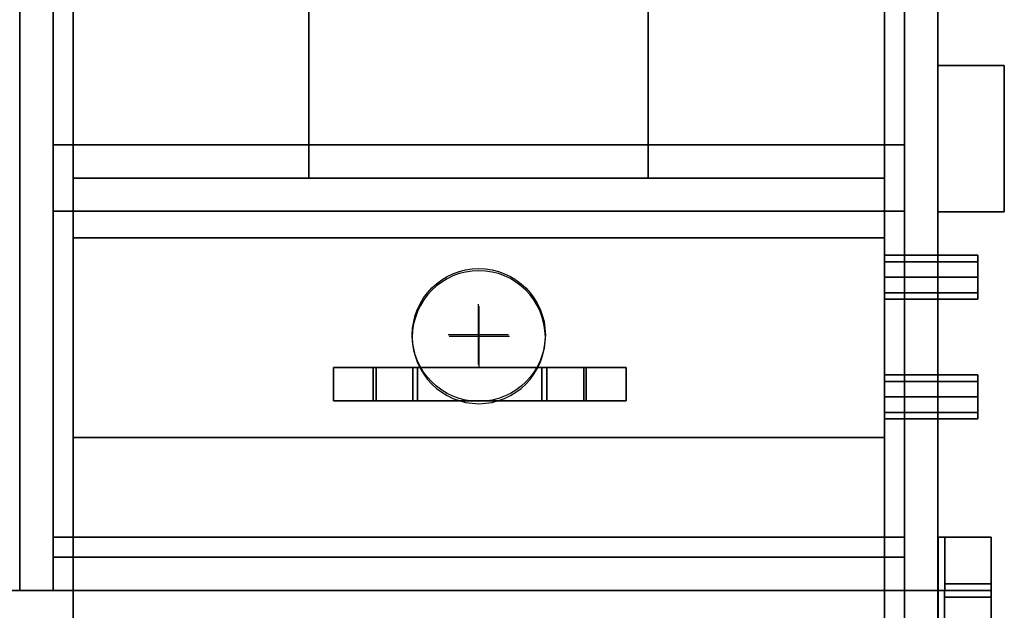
# Model space of a CAD drawing. Header units: millimetres. Extents: x 0 to 1216358, y -266558 to 2852.
# Tile 29 of 76: x 1016571 to 1017126, y -133281 to -132947. Entities that reach past the tile are written whole.
import ezdxf

# ---------------------------------------------------------------- set-up
doc = ezdxf.new("R2010")
doc.units = ezdxf.units.MM
doc.layers.get('0').update_dxf_attribs({"lineweight": 13})
for name, color, linetype in [('MAT_10_BYOLXP003919182844', 10, 'Continuous'), ('MAT_250_BYOLXP003919182844', 250, 'Continuous'), ('MAT_251_BYOLXP003919182844', 251, 'Continuous'), ('MAT_252_BYOLXP003919182844', 252, 'Continuous'), ('MAT_253_BYOLXP003919182844', 253, 'Continuous'), ('MAT_30_BYOLXP003919182844', 30, 'Continuous'), ('MAT_42_BYOLXP003919182844', 42, 'Continuous'), ('Mat_mar_BYOLXP003919182844', 7, 'Continuous')]:
    doc.layers.add(name, color=color, linetype=linetype)

# ---------------------------------------------------------------- blocks, each defined once
blk = doc.blocks.new('1012_11_BYOLXP003919182844')
at = {"layer": 'MAT_253_BYOLXP003919182844'}
blk.add_3dface([(975.001, 2580.2244, -560.002), (975.001, 3220.2244, -560.002), (1545.001, 3220.2246, -560.002), (1545.001, 2580.2246, -560.002)], dxfattribs=at)
blk = doc.blocks.new('1264_12_BYOLXP003919182844')
at = {"layer": 'MAT_253_BYOLXP003919182844'}
blk.add_3dface([(975.001, 2580.2246, -535.002), (1545.001, 2580.2246, -535.002), (1545.001, 3220.2246, -535.002), (975.001, 3220.2244, -535.002)], dxfattribs=at)
blk = doc.blocks.new('1264_13_BYOLXP003919182844')
at = {"layer": 'MAT_253_BYOLXP003919182844'}
blk.add_3dface([(975.001, 2580.2244, -560.002), (1545.001, 2580.2246, -560.002), (1545.001, 2580.2246, -535.002), (975.001, 2580.2246, -535.002)], dxfattribs=at)
blk = doc.blocks.new('1264_14_BYOLXP003919182844')
at = {"layer": 'MAT_253_BYOLXP003919182844'}
blk.add_3dface([(1545.001, 2580.2246, -560.002), (1545.001, 3220.2246, -560.002), (1545.001, 3220.2246, -535.002), (1545.001, 2580.2246, -535.002)], dxfattribs=at)
blk = doc.blocks.new('1264_15_BYOLXP003919182844')
at = {"layer": 'MAT_253_BYOLXP003919182844'}
blk.add_3dface([(1545.001, 3220.2246, -560.002), (975.001, 3220.2244, -560.002), (975.001, 3220.2244, -535.002), (1545.001, 3220.2246, -535.002)], dxfattribs=at)
blk = doc.blocks.new('1264_16_BYOLXP003919182844')
at = {"layer": 'MAT_253_BYOLXP003919182844'}
blk.add_3dface([(1595.001, 3220.2246, -560.002), (1595.001, 2580.2246, -560.002), (1595.001, 2580.2246, -535.002), (1595.001, 3220.2246, -535.002)], dxfattribs=at)
blk = doc.blocks.new('1264_17_BYOLXP003919182844')
at = {"layer": 'MAT_253_BYOLXP003919182844'}
blk.add_3dface([(1595.001, 2580.2246, -560.002), (1595.001, 3220.2246, -560.002), (1855.001, 3220.2246, -560.002), (1855.001, 2580.2246, -560.002)], dxfattribs=at)
blk = doc.blocks.new('1264_18_BYOLXP003919182844')
at = {"layer": 'MAT_253_BYOLXP003919182844'}
blk.add_3dface([(1595.001, 2580.2246, -535.002), (1855.001, 2580.2246, -535.002), (1855.001, 3220.2246, -535.002), (1595.001, 3220.2246, -535.002)], dxfattribs=at)
blk = doc.blocks.new('1264_19_BYOLXP003919182844')
at = {"layer": 'MAT_253_BYOLXP003919182844'}
blk.add_3dface([(1595.001, 2580.2246, -560.002), (1855.001, 2580.2246, -560.002), (1855.001, 2580.2246, -535.002), (1595.001, 2580.2246, -535.002)], dxfattribs=at)
blk = doc.blocks.new('1264_20_BYOLXP003919182844')
at = {"layer": 'MAT_253_BYOLXP003919182844'}
blk.add_3dface([(1855.001, 2580.2246, -560.002), (1855.001, 3220.2246, -560.002), (1855.001, 3220.2246, -535.002), (1855.001, 2580.2246, -535.002)], dxfattribs=at)
blk = doc.blocks.new('1264_21_BYOLXP003919182844')
at = {"layer": 'MAT_253_BYOLXP003919182844'}
blk.add_3dface([(1855.001, 3220.2246, -560.002), (1595.001, 3220.2246, -560.002), (1595.001, 3220.2246, -535.002), (1855.001, 3220.2246, -535.002)], dxfattribs=at)
blk = doc.blocks.new('M_P_22_BYOLXP003919182844')
at = {"layer": 'Mat_mar_BYOLXP003919182844', "color": 110}
for points in [[(1688.0559, 2850.2246, -560.5018), (1682.9122, 2850.4917, -560.5018), (1677.969, 2851.2927, -560.5018), (1673.1594, 2852.4944, -560.5018), (1668.6169, 2854.1631, -560.5018), (1664.2081, 2856.2993, -560.5018), (1660.0665, 2858.7693, -560.5018), (1656.2589, 2861.7065, -560.5018), (1652.6517, 2864.9109, -560.5018), (1649.4453, 2868.5156, -560.5018), (1646.5729, 2872.3208, -560.5018), (1644.0345, 2876.3928, -560.5018), (1641.9636, 2880.7986, -560.5018), (1640.2269, 2885.4048, -560.5018), (1639.0244, 2890.2112, -560.5018), (1638.2897, 2895.1511, -560.5018), (1638.0225, 2900.2246, -560.5018), (1638.2897, 2905.2981, -560.5018), (1639.0244, 2910.238, -560.5018), (1640.2268, 2915.1111, -560.5018), (1641.9636, 2919.6504, -560.5018), (1644.0344, 2924.0564, -560.5018), (1646.5729, 2928.1284, -560.5018), (1649.4453, 2932.0002, -560.5018), (1652.6517, 2935.4717, -560.5018), (1656.2589, 2938.7427, -560.5018), (1660.0665, 2941.613, -560.5018), (1664.2081, 2944.083, -560.5018), (1668.6169, 2946.2861, -560.5018), (1673.1594, 2947.8882, -560.5018), (1677.969, 2949.2234, -560.5018), (1682.9122, 2949.9575, -560.5018), (1688.0559, 2950.2246, -560.5018), (1693.1327, 2949.9575, -560.5018), (1698.0759, 2949.2234, -560.5018), (1702.8855, 2947.8882, -560.5018), (1707.428, 2946.2861, -560.5018), (1711.8368, 2944.083, -560.5018), (1715.9116, 2941.613, -560.5018), (1719.786, 2938.7427, -560.5018), (1723.3264, 2935.4717, -560.5018), (1726.5996, 2932.0002, -560.5018), (1729.4053, 2928.1284, -560.5018), (1731.9436, 2924.0564, -560.5018), (1734.0144, 2919.6504, -560.5018), (1735.7512, 2915.1111, -560.5018), (1737.0205, 2910.238, -560.5018), (1737.7552, 2905.2981, -560.5018), (1738.0225, 2900.2246, -560.5018), (1737.7552, 2895.1511, -560.5018), (1737.0205, 2890.2112, -560.5018), (1735.7512, 2885.4048, -560.5018), (1734.0144, 2880.7988, -560.5018), (1731.9436, 2876.3928, -560.5018), (1729.4053, 2872.3208, -560.5018), (1726.5996, 2868.5156, -560.5018), (1723.3264, 2864.9109, -560.5018), (1719.786, 2861.7065, -560.5018), (1715.9116, 2858.7693, -560.5018), (1711.8368, 2856.2993, -560.5018), (1707.428, 2854.1631, -560.5018), (1702.8855, 2852.4944, -560.5018), (1698.0759, 2851.2927, -560.5018), (1693.1327, 2850.4917, -560.5018), (1688.0559, 2850.2246, -560.5018)], [(1687.5215, 2877.1938, -560.5018), (1687.5215, 2922.521, -560.5018)], [(1710.2335, 2899.8909, -560.5018), (1664.8093, 2899.8909, -560.5018)]]:
    blk.add_polyline3d(points, dxfattribs=at)
blk = doc.blocks.new('1265_24_BYOLXP003919182844')
at = {"layer": 'MAT_250_BYOLXP003919182844'}
for points in [[(1712.501, 2979.1169, -557.5016), (1712.501, 3010.9253, -557.5016), (1712.501, 3010.9253, -562.5016), (1712.501, 2980.9253, -562.5016)], [(1712.501, 3010.9253, -557.5016), (1712.501, 2979.1169, -557.5016), (1737.501, 2979.1169, -557.5016), (1737.501, 3010.9253, -557.5016)], [(1712.501, 3010.9253, -562.5016), (1737.501, 3010.9253, -562.5016), (1737.501, 2980.9253, -562.5016), (1712.501, 2980.9253, -562.5016)], [(1712.501, 3010.9253, -557.5016), (1737.501, 3010.9253, -557.5016), (1737.501, 3010.9253, -562.5016), (1712.501, 3010.9253, -562.5016)], [(1737.501, 3010.9253, -557.5016), (1737.501, 2979.1169, -557.5016), (1737.501, 2980.9253, -562.5016), (1737.501, 3010.9253, -562.5016)], [(1712.501, 2980.9253, -562.5016), (1712.501, 2951.2268, -592.1998), (1712.501, 2947.6914, -588.6643), (1712.501, 2979.1169, -557.5016)], [(1712.501, 2951.2268, -592.1998), (1712.501, 2980.9253, -562.5016), (1737.501, 2980.9253, -562.5016), (1737.501, 2951.2268, -592.1998)], [(1712.501, 2947.6914, -588.6643), (1737.501, 2947.6914, -588.6643), (1737.501, 2979.1169, -557.5016), (1712.501, 2979.1169, -557.5016)], [(1737.501, 2951.2268, -592.1998), (1737.501, 2980.9253, -562.5016), (1737.501, 2979.1169, -557.5016), (1737.501, 2947.6914, -588.6643)], [(1712.501, 2850.6235, -592.1996), (1712.501, 2854.1592, -588.6641), (1712.501, 2947.6914, -588.6643), (1712.501, 2951.2268, -592.1998)], [(1712.501, 2951.2268, -592.2), (1737.501, 2951.2268, -592.1998), (1737.501, 2850.6235, -592.1996), (1712.501, 2850.6235, -592.1996)], [(1712.501, 2854.1592, -588.6641), (1737.501, 2854.1592, -588.6641), (1737.501, 2947.6914, -588.6643), (1712.501, 2947.6914, -588.6643)], [(1737.501, 2854.1592, -588.6641), (1737.501, 2850.6235, -592.1996), (1737.501, 2951.2268, -592.1998), (1737.501, 2947.6914, -588.6643)], [(1712.501, 2822.9822, -557.5009), (1712.501, 2854.1592, -588.6642), (1712.501, 2850.6235, -592.1997), (1712.501, 2820.925, -562.5009)], [(1712.501, 2854.1592, -588.6641), (1712.501, 2822.9822, -557.5009), (1737.501, 2822.9822, -557.5009), (1737.501, 2854.1592, -588.6641)], [(1712.501, 2850.6235, -592.1996), (1737.501, 2850.6235, -592.1996), (1737.501, 2820.925, -562.5009), (1712.501, 2820.925, -562.5009)], [(1737.501, 2854.1592, -588.6641), (1737.501, 2822.9822, -557.5009), (1737.501, 2820.925, -562.5009), (1737.501, 2850.6235, -592.1996)], [(1712.501, 2790.9263, -557.5007), (1712.501, 2822.9822, -557.5009), (1712.501, 2820.925, -562.5009), (1712.501, 2790.9253, -562.5007)], [(1712.501, 2822.9822, -557.5009), (1712.501, 2790.9263, -557.5007), (1737.501, 2790.9263, -557.5007), (1737.501, 2822.9822, -557.5009)], [(1712.501, 2820.925, -562.5009), (1737.501, 2820.925, -562.5009), (1737.501, 2790.9253, -562.5007), (1712.501, 2790.9253, -562.5007)], [(1737.501, 2822.9822, -557.5009), (1737.501, 2790.9263, -557.5007), (1737.501, 2790.9253, -562.5007), (1737.501, 2820.925, -562.5009)], [(1737.501, 2790.9263, -557.5007), (1712.501, 2790.9263, -557.5007), (1712.501, 2790.9253, -562.5007), (1737.501, 2790.9253, -562.5007)]]:
    blk.add_3dface(points, dxfattribs=at)
blk = doc.blocks.new('1380_26_BYOLXP003919182844')
at = {"layer": 'MAT_253_BYOLXP003919182844'}
blk.add_3dface([(975.001, 2580.2249, -225.0018), (975.0009, 3220.2249, -225.0018), (1855.001, 3220.2251, -225.0016), (1855.001, 2580.2251, -225.0016)], dxfattribs=at)
blk = doc.blocks.new('1380_27_BYOLXP003919182844')
at = {"layer": 'MAT_253_BYOLXP003919182844'}
blk.add_3dface([(990.001, 2580.2249, -200.0018), (1840.001, 2580.2251, -200.0016), (1840.001, 3220.2251, -200.0016), (990.0009, 3220.2249, -200.0018)], dxfattribs=at)
blk = doc.blocks.new('M_P_28_BYOLXP003919182844')
at = {"layer": 'Mat_mar_BYOLXP003919182844', "color": 110}
for points in [[(1689.6854, 2950.2251, -198.0017), (1684.5417, 2949.958, -198.0017), (1679.5985, 2949.157, -198.0017), (1674.7889, 2947.9553, -198.0017), (1670.2465, 2946.2866, -198.0017), (1665.8376, 2944.1504, -198.0017), (1661.696, 2941.6804, -198.0017), (1657.8884, 2938.7432, -198.0017), (1654.2813, 2935.5388, -198.0017), (1651.0748, 2931.9341, -198.0017), (1648.2024, 2928.1289, -198.0017), (1645.6639, 2924.0569, -198.0017), (1643.5931, 2919.6509, -198.0017), (1641.8563, 2915.0449, -198.0017), (1640.6539, 2910.2385, -198.0017), (1639.9192, 2905.2986, -198.0017), (1639.652, 2900.2251, -198.0017), (1639.9192, 2895.1516, -198.0017), (1640.6539, 2890.2117, -198.0017), (1641.8564, 2885.3386, -198.0017), (1643.5931, 2880.7991, -198.0017), (1645.6641, 2876.3933, -198.0017), (1648.2024, 2872.3213, -198.0017), (1651.0748, 2868.4495, -198.0017), (1654.2813, 2864.978, -198.0017), (1657.8884, 2861.707, -198.0017), (1661.696, 2858.8367, -198.0017), (1665.8376, 2856.3667, -198.0017), (1670.2465, 2854.1636, -198.0017), (1674.7889, 2852.5615, -198.0017), (1679.5985, 2851.2263, -198.0017), (1684.5417, 2850.4922, -198.0017), (1689.6854, 2850.2251, -198.0017), (1694.7622, 2850.4922, -198.0017), (1699.7054, 2851.2263, -198.0017), (1704.515, 2852.5615, -198.0017), (1709.0575, 2854.1636, -198.0017), (1713.4663, 2856.3667, -198.0017), (1717.5411, 2858.8367, -198.0017), (1721.4155, 2861.707, -198.0017), (1724.9559, 2864.978, -198.0017), (1728.2291, 2868.4495, -198.0017), (1731.0348, 2872.3213, -198.0017), (1733.5731, 2876.3933, -198.0017), (1735.6439, 2880.7993, -198.0017), (1737.3807, 2885.3386, -198.0017), (1738.65, 2890.2117, -198.0017), (1739.3848, 2895.1516, -198.0017), (1739.652, 2900.2251, -198.0017), (1739.3848, 2905.2986, -198.0017), (1738.65, 2910.2385, -198.0017), (1737.3807, 2915.0449, -198.0017), (1735.6439, 2919.6509, -198.0017), (1733.5731, 2924.0569, -198.0017), (1731.0348, 2928.1289, -198.0017), (1728.2291, 2931.9341, -198.0017), (1724.9559, 2935.5388, -198.0017), (1721.4155, 2938.7432, -198.0017), (1717.5411, 2941.6804, -198.0017), (1713.4663, 2944.1504, -198.0017), (1709.0575, 2946.2866, -198.0017), (1704.515, 2947.9553, -198.0017), (1699.7054, 2949.157, -198.0017), (1694.7622, 2949.958, -198.0017), (1689.6854, 2950.2251, -198.0017)], [(1689.151, 2923.2559, -198.0017), (1689.151, 2877.9287, -198.0017)], [(1711.863, 2900.5588, -198.0017), (1666.4388, 2900.5588, -198.0017)]]:
    blk.add_polyline3d(points, dxfattribs=at)
blk = doc.blocks.new('1002_30_BYOLXP003919182844')
at = {"layer": 'MAT_252_BYOLXP003919182844'}
for points in [[(1840.001, 2580.2251, -200.0016), (1880.001, 2580.2251, -200.0016), (1880.001, 3220.2251, -200.0016), (1840.001, 3220.2251, -200.0016)], [(1855.001, 2580.2251, -225.0016), (1855.001, 3220.2251, -225.0016), (1880.001, 3220.2251, -225.0016), (1880.001, 2580.2251, -225.0016)], [(1855.001, 3220.2251, -225.0016), (1855.001, 2580.2251, -225.0016), (1855.001, 2580.2251, -200.0016), (1855.001, 3220.2251, -200.0016)], [(1880.001, 2580.2251, -225.0016), (1880.001, 3220.2251, -225.0016), (1880.001, 3220.2251, -200.0016), (1880.001, 2580.2251, -200.0016)]]:
    blk.add_3dface(points, dxfattribs=at)
blk = doc.blocks.new('1002_32_BYOLXP003919182844')
at = {"layer": 'MAT_252_BYOLXP003919182844'}
for points in [[(1855.001, 2580.2251, -560.0016), (1855.001, 3220.2251, -560.0017), (1880.001, 3220.2251, -560.0017), (1880.001, 2580.2251, -560.0016)], [(1855.001, 2580.2251, -535.0016), (1880.001, 2580.2251, -535.0016), (1880.001, 3220.2251, -535.0017), (1855.001, 3220.2251, -535.0017)], [(1855.001, 3220.2251, -560.0017), (1855.001, 2580.2251, -560.0016), (1855.001, 2580.2251, -535.0016), (1855.001, 3220.2251, -535.0017)], [(1880.001, 2580.2251, -560.0016), (1880.001, 3220.2251, -560.0017), (1880.001, 3220.2251, -535.0017), (1880.001, 2580.2251, -535.0016)]]:
    blk.add_3dface(points, dxfattribs=at)
blk = doc.blocks.new('1002_34_BYOLXP003919182844')
at = {"layer": 'MAT_253_BYOLXP003919182844'}
blk.add_3dface([(950.001, 2555.2249, -560.0017), (1880.001, 2555.2251, -560.0016), (1880.001, 2555.2251, -200.0016), (950.001, 2555.2249, -200.0018)], dxfattribs=at)
blk = doc.blocks.new('1002_35_BYOLXP003919182844')
at = {"layer": 'MAT_253_BYOLXP003919182844'}
blk.add_3dface([(950.001, 2555.2249, -200.0018), (1880.001, 2555.2251, -200.0016), (1880.001, 2580.2251, -200.0016), (950.001, 2580.2249, -200.0018)], dxfattribs=at)
blk = doc.blocks.new('1002_36_BYOLXP003919182844')
at = {"layer": 'MAT_253_BYOLXP003919182844'}
for points in [[(1880.001, 2555.2251, -535.0016), (1880.001, 2595.2251, -535.0016), (1880.001, 2595.2251, -225.0016), (1880.001, 2555.2251, -225.0016)], [(1880.001, 2555.2251, -225.0016), (1880.001, 2580.2251, -225.0016), (1880.001, 2580.2251, -200.0016), (1880.001, 2555.2251, -200.0016)], [(1880.001, 2555.2251, -560.0016), (1880.001, 2580.2251, -560.0016), (1880.001, 2580.2251, -535.0016), (1880.001, 2555.2251, -535.0016)]]:
    blk.add_3dface(points, dxfattribs=at)
blk = doc.blocks.new('1002_37_BYOLXP003919182844')
at = {"layer": 'MAT_253_BYOLXP003919182844'}
blk.add_3dface([(1880.001, 2580.2251, -225.0016), (950.001, 2580.2249, -225.0018), (950.001, 2580.2249, -200.0018), (1880.001, 2580.2251, -200.0016)], dxfattribs=at)
blk = doc.blocks.new('1002_38_BYOLXP003919182844')
at = {"layer": 'MAT_253_BYOLXP003919182844'}
blk.add_3dface([(950.001, 2555.2249, -560.0017), (950.001, 2580.2249, -560.0017), (1880.001, 2580.2251, -560.0016), (1880.001, 2555.2251, -560.0016)], dxfattribs=at)
blk = doc.blocks.new('1002_40_BYOLXP003919182844')
at = {"layer": 'MAT_253_BYOLXP003919182844'}
blk.add_3dface([(1880.001, 2580.2251, -560.0016), (950.001, 2580.2249, -560.0017), (950.001, 2580.2249, -535.0017), (1880.001, 2580.2251, -535.0016)], dxfattribs=at)
blk = doc.blocks.new('1002_41_BYOLXP003919182844')
at = {"layer": 'MAT_253_BYOLXP003919182844'}
blk.add_3dface([(950.001, 2580.2249, -535.0017), (950.001, 2595.2249, -535.0017), (1880.001, 2595.2251, -535.0016), (1880.001, 2580.2251, -535.0016)], dxfattribs=at)
blk = doc.blocks.new('1002_42_BYOLXP003919182844')
at = {"layer": 'MAT_253_BYOLXP003919182844'}
blk.add_3dface([(950.001, 2580.2249, -225.0018), (1880.001, 2580.2251, -225.0016), (1880.001, 2595.2251, -225.0016), (950.001, 2595.2249, -225.0018)], dxfattribs=at)
blk = doc.blocks.new('1002_43_BYOLXP003919182844')
at = {"layer": 'MAT_253_BYOLXP003919182844'}
blk.add_3dface([(1880.001, 2595.2251, -535.0016), (950.001, 2595.2249, -535.0017), (950.001, 2595.2249, -225.0018), (1880.001, 2595.2251, -225.0016)], dxfattribs=at)
blk = doc.blocks.new('1002_46_BYOLXP003919182844')
at = {"layer": 'MAT_253_BYOLXP003919182844'}
blk.add_3dface([(950.001, 3245.2256, -560.0018), (950.0009, 3245.2241, -200.0018), (1880.001, 3245.2244, -200.0016), (1880.001, 3245.2256, -560.0016)], dxfattribs=at)
blk = doc.blocks.new('1002_47_BYOLXP003919182844')
at = {"layer": 'MAT_253_BYOLXP003919182844'}
blk.add_3dface([(950.001, 3220.2249, -560.0017), (950.001, 3245.2249, -560.0017), (1880.001, 3245.2251, -560.0017), (1880.001, 3220.2251, -560.0017)], dxfattribs=at)
blk = doc.blocks.new('1002_48_BYOLXP003919182844')
at = {"layer": 'MAT_253_BYOLXP003919182844'}
blk.add_3dface([(950.0009, 3220.2249, -200.0018), (1880.001, 3220.2251, -200.0016), (1880.001, 3245.2251, -200.0016), (950.0009, 3245.2249, -200.0018)], dxfattribs=at)
blk = doc.blocks.new('1002_49_BYOLXP003919182844')
at = {"layer": 'MAT_253_BYOLXP003919182844'}
blk.add_3dface([(950.0009, 3220.2249, -225.0018), (1880.001, 3220.2251, -225.0016), (1880.001, 3220.2251, -200.0016), (950.0009, 3220.2249, -200.0018)], dxfattribs=at)
blk = doc.blocks.new('1002_50_BYOLXP003919182844')
at = {"layer": 'MAT_253_BYOLXP003919182844'}
for points in [[(1880.001, 3220.2251, -225.0016), (1880.001, 3245.2251, -225.0016), (1880.001, 3245.2251, -200.0016), (1880.001, 3220.2251, -200.0016)], [(1880.001, 3205.2251, -535.0017), (1880.001, 3245.2251, -535.0017), (1880.001, 3245.2251, -225.0016), (1880.001, 3205.2251, -225.0016)], [(1880.001, 3220.2251, -560.0017), (1880.001, 3245.2251, -560.0017), (1880.001, 3245.2251, -535.0017), (1880.001, 3220.2251, -535.0017)]]:
    blk.add_3dface(points, dxfattribs=at)
blk = doc.blocks.new('1002_52_BYOLXP003919182844')
at = {"layer": 'MAT_253_BYOLXP003919182844'}
blk.add_3dface([(950.001, 3220.2249, -560.0017), (1880.001, 3220.2251, -560.0017), (1880.001, 3220.2251, -535.0017), (950.001, 3220.2249, -535.0017)], dxfattribs=at)
blk = doc.blocks.new('1002_53_BYOLXP003919182844')
at = {"layer": 'MAT_253_BYOLXP003919182844'}
blk.add_3dface([(950.001, 3205.2249, -535.0017), (950.001, 3220.2249, -535.0017), (1880.001, 3220.2251, -535.0017), (1880.001, 3205.2251, -535.0017)], dxfattribs=at)
blk = doc.blocks.new('1002_54_BYOLXP003919182844')
at = {"layer": 'MAT_253_BYOLXP003919182844'}
blk.add_3dface([(950.0009, 3205.2249, -225.0018), (1880.001, 3205.2251, -225.0016), (1880.001, 3220.2251, -225.0016), (950.0009, 3220.2249, -225.0018)], dxfattribs=at)
blk = doc.blocks.new('1002_55_BYOLXP003919182844')
at = {"layer": 'MAT_253_BYOLXP003919182844'}
blk.add_3dface([(950.001, 3205.2249, -535.0017), (1880.001, 3205.2251, -535.0017), (1880.001, 3205.2251, -225.0016), (950.0009, 3205.2249, -225.0018)], dxfattribs=at)
blk = doc.blocks.new('1002_58_BYOLXP003919182844')
at = {"layer": 'MAT_252_BYOLXP003919182844'}
for points in [[(1545.001, 2580.2251, -560.0017), (1545.0009, 3220.2249, -560.0017), (1595.001, 3220.2249, -560.0017), (1595.001, 2580.2251, -560.0017)], [(1545.001, 2580.2251, -535.0017), (1595.001, 2580.2251, -535.0017), (1595.001, 3220.2249, -535.0017), (1545.0009, 3220.2249, -535.0017)], [(1545.0009, 3220.2249, -560.0017), (1545.001, 2580.2251, -560.0017), (1545.001, 2580.2251, -535.0017), (1545.0009, 3220.2249, -535.0017)], [(1595.001, 2580.2251, -560.0017), (1595.001, 3220.2249, -560.0017), (1595.001, 3220.2249, -535.0017), (1595.001, 2580.2251, -535.0017)]]:
    blk.add_3dface(points, dxfattribs=at)
blk = doc.blocks.new('1293_62_BYOLXP003919182844')
at = {"layer": 'MAT_251_BYOLXP003919182844'}
for points in [[(1875.001, 3285.4248, -290.0016), (1875.001, 3250.4248, -290.0016), (1880.001, 3250.4248, -290.0016), (1880.001, 3285.4248, -290.0016)], [(1880.001, 3285.4248, -415.0017), (1875.001, 3285.4248, -415.0017), (1875.001, 3285.4248, -290.0016), (1880.001, 3285.4248, -290.0016)], [(1875.001, 3285.4248, -415.0017), (1880.001, 3285.4248, -415.0017), (1880.001, 3250.4248, -415.0017), (1875.001, 3250.4248, -415.0017)], [(1875.001, 3285.4248, -415.0017), (1875.001, 3250.4248, -415.0017), (1875.001, 3250.4248, -290.0016), (1875.001, 3285.4248, -290.0016)], [(1880.001, 3250.4248, -415.0017), (1880.001, 3285.4248, -415.0017), (1880.001, 3285.4248, -290.0016), (1880.001, 3250.4248, -290.0016)], [(1875.001, 3250.4248, -415.0017), (1880.001, 3250.4248, -415.0017), (1880.001, 3250.4248, -290.0016), (1875.001, 3250.4248, -290.0016)]]:
    blk.add_3dface(points, dxfattribs=at)
blk = doc.blocks.new('1293_63_BYOLXP003919182844')
at = {"layer": 'MAT_252_BYOLXP003919182844'}
for points in [[(1880.0009, 3250.4248, -415.0017), (1840.0009, 3250.425, -415.0017), (1840.0009, 3250.425, -290.0016), (1880.0009, 3250.4248, -290.0016)], [(1840.0009, 3250.425, -415.0017), (1840.0009, 3245.625, -415.0017), (1840.0009, 3245.625, -290.0016), (1840.0009, 3250.425, -290.0016)], [(1880.0009, 3250.4248, -415.0017), (1880.0009, 3245.625, -415.0017), (1840.0009, 3245.625, -415.0017), (1840.0009, 3250.425, -415.0017)], [(1880.0009, 3250.4248, -290.0016), (1840.0009, 3250.425, -290.0016), (1840.0009, 3245.625, -290.0016), (1880.0009, 3245.625, -290.0016)], [(1880.0009, 3245.625, -415.0017), (1880.0009, 3250.4248, -415.0017), (1880.0009, 3250.4248, -290.0016), (1880.0009, 3245.625, -290.0016)], [(1840.0009, 3245.625, -415.0017), (1880.0009, 3245.625, -415.0017), (1880.0009, 3245.625, -290.0016), (1840.0009, 3245.625, -290.0016)]]:
    blk.add_3dface(points, dxfattribs=at)
blk = doc.blocks.new('1293_64_BYOLXP003919182844')
at = {"layer": 'MAT_252_BYOLXP003919182844'}
for points in [[(1840.001, 3285.425, -285.002), (1840.001, 3245.425, -285.002), (1880.001, 3245.425, -285.002), (1880.001, 3285.425, -285.002)], [(1840.001, 3285.425, -290.002), (1840.001, 3245.425, -290.002), (1840.001, 3245.425, -285.002), (1840.001, 3285.425, -285.002)], [(1840.001, 3285.425, -290.002), (1880.001, 3285.425, -290.002), (1880.001, 3245.425, -290.002), (1840.001, 3245.425, -290.002)], [(1880.001, 3285.425, -290.002), (1840.001, 3285.425, -290.002), (1840.001, 3285.425, -285.002), (1880.001, 3285.425, -285.002)], [(1880.001, 3245.425, -290.002), (1880.001, 3285.425, -290.002), (1880.001, 3285.425, -285.002), (1880.001, 3245.425, -285.002)], [(1840.001, 3245.425, -290.002), (1880.001, 3245.425, -290.002), (1880.001, 3245.425, -285.002), (1840.001, 3245.425, -285.002)]]:
    blk.add_3dface(points, dxfattribs=at)
blk = doc.blocks.new('1001_71_BYOLXP003919182844')
at = {"layer": 'MAT_10_BYOLXP003919182844'}
for points in [[(1440.001, 3027.5247, -492.5017), (1440.001, 2772.5247, -492.5017), (1570.001, 2772.5247, -492.5017), (1570.001, 3027.5247, -492.5017)], [(1570.001, 2772.5247, -237.5016), (1440.001, 2772.5247, -237.5016), (1440.001, 3027.5247, -237.5017), (1570.001, 3027.5247, -237.5017)], [(1440.001, 3027.5247, -492.5017), (1570.001, 3027.5247, -492.5017), (1570.001, 3027.5247, -237.5017), (1440.001, 3027.5247, -237.5017)], [(1570.001, 2772.5247, -492.5017), (1440.001, 2772.5247, -492.5017), (1440.001, 2772.5247, -237.5016), (1570.001, 2772.5247, -237.5016)]]:
    blk.add_3dface(points, dxfattribs=at)
blk = doc.blocks.new('1001_74_BYOLXP003919182844')
at = {"layer": 'MAT_252_BYOLXP003919182844'}
for points in [[(1570.0013, 2595.0249, -535.0017), (1569.9996, 3205.0249, -535.0001), (1570.0002, 3027.5249, -492.5005), (1570.001, 2772.5249, -492.5013)], [(1570.0002, 3027.5249, -492.5005), (1569.9996, 3205.0249, -535.0001), (1570.0005, 3205.0242, -225.0001), (1570.001, 3027.5242, -237.5005)], [(1570.0005, 3205.0242, -225.0001), (1570.0022, 2595.0242, -225.0018), (1570.0017, 2772.5242, -237.5013), (1570.001, 3027.5242, -237.5005)], [(1570.0013, 2595.0249, -535.0017), (1570.001, 2772.5249, -492.5013), (1570.0017, 2772.5242, -237.5013), (1570.0022, 2595.0242, -225.0018)]]:
    blk.add_3dface(points, dxfattribs=at)
blk = doc.blocks.new('1027_82_BYOLXP003919182844')
at = {"layer": 'MAT_30_BYOLXP003919182844'}
for points in [[(1485.3929, 3245.2251, -443.6637), (1485.3929, 3295.2251, -443.6637), (1595.3929, 3295.2251, -443.6637), (1595.3929, 3245.2251, -443.6637)], [(1485.3929, 3245.2251, -333.6637), (1595.3928, 3245.2251, -333.6637), (1595.3928, 3295.2251, -333.6637), (1485.3929, 3295.2251, -333.6637)], [(1595.3929, 3295.2251, -443.6637), (1485.3929, 3295.2251, -443.6637), (1485.3929, 3295.2251, -333.6637), (1595.3928, 3295.2251, -333.6637)], [(1485.3929, 3295.2251, -443.6637), (1485.3929, 3245.2251, -443.6637), (1485.3929, 3245.2251, -333.6637), (1485.3929, 3295.2251, -333.6637)], [(1595.3929, 3245.2251, -443.6637), (1595.3929, 3295.2251, -443.6637), (1595.3928, 3295.2251, -333.6637), (1595.3928, 3245.2251, -333.6637)], [(1485.3929, 3245.2251, -443.6637), (1595.3929, 3245.2251, -443.6637), (1595.3928, 3245.2251, -333.6637), (1485.3929, 3245.2251, -333.6637)]]:
    blk.add_3dface(points, dxfattribs=at)
blk = doc.blocks.new('1378_83_BYOLXP003919182844')
at = {"layer": 'MAT_253_BYOLXP003919182844'}
for points in [[(1628.0679, 3205.2251, -457.5017), (1632.9006, 3205.2251, -445.8345), (1632.9006, 3275.2249, -445.8342), (1628.0679, 3275.2251, -457.5015)], [(1628.0679, 3275.2251, -457.5015), (1632.9006, 3275.2249, -445.8342), (1644.5679, 3275.2251, -457.5015), (1632.9006, 3275.2251, -469.1688)], [(1632.9006, 3205.2251, -469.169), (1628.0679, 3205.2251, -457.5017), (1628.0679, 3275.2251, -457.5015), (1632.9006, 3275.2251, -469.1688)], [(1644.5679, 3275.2249, -441.0015), (1656.2352, 3275.2249, -445.8342), (1644.5679, 3275.2251, -457.5015), (1632.9006, 3275.2249, -445.8342)], [(1644.5679, 3275.2251, -474.0015), (1632.9006, 3275.2251, -469.1688), (1644.5679, 3275.2251, -457.5015), (1656.2352, 3275.2251, -469.1688)], [(1644.5679, 3205.2251, -474.0017), (1632.9006, 3205.2251, -469.169), (1632.9006, 3275.2251, -469.1688), (1644.5679, 3275.2251, -474.0015)], [(1632.9006, 3205.2251, -445.8345), (1644.5679, 3205.2251, -441.0018), (1644.5679, 3275.2249, -441.0015), (1632.9006, 3275.2249, -445.8342)], [(1644.5679, 3275.2251, -457.5015), (1656.2352, 3275.2249, -445.8342), (1661.0679, 3275.2251, -457.5015), (1656.2352, 3275.2251, -469.1688)], [(1656.2352, 3205.2251, -469.169), (1644.5679, 3205.2251, -474.0017), (1644.5679, 3275.2251, -474.0015), (1656.2352, 3275.2251, -469.1688)], [(1644.5679, 3205.2251, -441.0018), (1656.2352, 3205.2251, -445.8344), (1656.2352, 3275.2249, -445.8342), (1644.5679, 3275.2249, -441.0015)], [(1656.2352, 3205.2251, -445.8344), (1661.0679, 3205.2251, -457.5017), (1661.0679, 3275.2251, -457.5015), (1656.2352, 3275.2249, -445.8342)], [(1661.0679, 3205.2251, -457.5017), (1656.2352, 3205.2251, -469.169), (1656.2352, 3275.2251, -469.1688), (1661.0679, 3275.2251, -457.5015)], [(1644.5679, 3205.2251, -457.5017), (1644.5679, 3205.2251, -441.0018), (1632.9006, 3205.2251, -445.8345), (1628.0679, 3205.2251, -457.5017)], [(1644.5679, 3205.2251, -457.5017), (1628.0679, 3205.2251, -457.5017), (1632.9006, 3205.2251, -469.169), (1644.5679, 3205.2251, -474.0017)], [(1644.5679, 3205.2251, -457.5017), (1661.0679, 3205.2251, -457.5017), (1656.2352, 3205.2251, -445.8344), (1644.5679, 3205.2251, -441.0018)], [(1644.5679, 3205.2251, -457.5017), (1644.5679, 3205.2251, -474.0017), (1656.2352, 3205.2251, -469.169), (1661.0679, 3205.2251, -457.5017)]]:
    blk.add_3dface(points, dxfattribs=at)
blk = doc.blocks.new('1378_84_BYOLXP003919182844')
at = {"layer": 'MAT_253_BYOLXP003919182844'}
for points in [[(1718.0679, 3205.2251, -301.8281), (1722.9006, 3205.2251, -290.1608), (1722.9006, 3275.2251, -290.1606), (1718.0679, 3275.2251, -301.8279)], [(1718.0679, 3275.2251, -301.8279), (1722.9006, 3275.2251, -290.1606), (1734.5679, 3275.2251, -301.8279), (1722.9006, 3275.2251, -313.4952)], [(1722.9006, 3205.2251, -313.4954), (1718.0679, 3205.2251, -301.8281), (1718.0679, 3275.2251, -301.8279), (1722.9006, 3275.2251, -313.4952)], [(1734.5679, 3275.2251, -285.3279), (1746.2351, 3275.2251, -290.1606), (1734.5679, 3275.2251, -301.8279), (1722.9006, 3275.2251, -290.1606)], [(1734.5679, 3275.2251, -318.3278), (1722.9006, 3275.2251, -313.4952), (1734.5679, 3275.2251, -301.8279), (1746.2351, 3275.2251, -313.4952)], [(1722.9006, 3205.2251, -290.1608), (1734.5679, 3205.2251, -285.3281), (1734.5679, 3275.2251, -285.3279), (1722.9006, 3275.2251, -290.1606)], [(1734.5679, 3205.2251, -318.3281), (1722.9006, 3205.2251, -313.4954), (1722.9006, 3275.2251, -313.4952), (1734.5679, 3275.2251, -318.3278)], [(1734.5679, 3275.2251, -301.8279), (1746.2351, 3275.2251, -290.1606), (1751.0679, 3275.2251, -301.8279), (1746.2351, 3275.2251, -313.4952)], [(1734.5679, 3205.2251, -285.3281), (1746.2352, 3205.2251, -290.1608), (1746.2351, 3275.2251, -290.1606), (1734.5679, 3275.2251, -285.3279)], [(1746.2352, 3205.2251, -313.4954), (1734.5679, 3205.2251, -318.3281), (1734.5679, 3275.2251, -318.3278), (1746.2351, 3275.2251, -313.4952)], [(1746.2352, 3205.2251, -290.1608), (1751.0679, 3205.2251, -301.8281), (1751.0679, 3275.2251, -301.8279), (1746.2351, 3275.2251, -290.1606)], [(1751.0679, 3205.2251, -301.8281), (1746.2352, 3205.2251, -313.4954), (1746.2351, 3275.2251, -313.4952), (1751.0679, 3275.2251, -301.8279)], [(1734.5679, 3205.2251, -301.8281), (1734.5679, 3205.2251, -285.3281), (1722.9006, 3205.2251, -290.1608), (1718.0679, 3205.2251, -301.8281)], [(1734.5679, 3205.2251, -301.8281), (1718.0679, 3205.2251, -301.8281), (1722.9006, 3205.2251, -313.4954), (1734.5679, 3205.2251, -318.3281)], [(1734.5679, 3205.2251, -301.8281), (1751.0679, 3205.2251, -301.8281), (1746.2352, 3205.2251, -290.1608), (1734.5679, 3205.2251, -285.3281)], [(1734.5679, 3205.2251, -301.8281), (1734.5679, 3205.2251, -318.3281), (1746.2352, 3205.2251, -313.4954), (1751.0679, 3205.2251, -301.8281)]]:
    blk.add_3dface(points, dxfattribs=at)
blk = doc.blocks.new('1283_85_BYOLXP003919182844')
at = {"layer": 'MAT_42_BYOLXP003919182844'}
for points in [[(1615.001, 3205.2246, -225.0025), (1615.001, 2595.2246, -225.0009), (1765.001, 2595.2246, -225.0009), (1765.001, 3205.2246, -225.0024)], [(1615.001, 3205.2246, -225.0025), (1765.001, 3205.2246, -225.0024), (1765.001, 3205.2239, -535.0024), (1615.001, 3205.2239, -535.0024)], [(1615.001, 2595.2246, -225.0009), (1615.001, 3205.2246, -225.0025), (1615.001, 3205.2239, -535.0024), (1615.0011, 2595.2239, -535.0009)], [(1615.001, 3205.2239, -535.0024), (1765.001, 3205.2239, -535.0024), (1765.0011, 2595.2239, -535.0009), (1615.0011, 2595.2239, -535.0009)], [(1765.001, 3205.2246, -225.0024), (1765.001, 2595.2246, -225.0009), (1765.0011, 2595.2239, -535.0009), (1765.001, 3205.2239, -535.0024)], [(1765.001, 2595.2246, -225.0009), (1615.001, 2595.2246, -225.0009), (1615.0011, 2595.2239, -535.0009), (1765.0011, 2595.2239, -535.0009)]]:
    blk.add_3dface(points, dxfattribs=at)
blk = doc.blocks.new('1002_117_BYOLXP003919182844')
at = {"layer": 'MAT_252_BYOLXP003919182844'}
for points in [[(1905, 3220.2251, -225.0017), (1905, 1760.2251, -225.0017), (1880, 1760.2251, -225.0017), (1880, 3220.2251, -225.0017)], [(1920, 3220.2251, -200.0018), (1880, 3220.2251, -200.0018), (1880, 1760.2251, -200.0017), (1920, 1760.2251, -200.0017)], [(1880, 3220.2251, -225.0017), (1880, 1760.2251, -225.0017), (1880, 1760.2251, -200.0017), (1880, 3220.2251, -200.0018)]]:
    blk.add_3dface(points, dxfattribs=at)
blk = doc.blocks.new('1002_119_BYOLXP003919182844')
at = {"layer": 'MAT_252_BYOLXP003919182844'}
for points in [[(1905, 3220.2251, -560.0017), (1905, 1760.2251, -560.0017), (1880, 1760.2251, -560.0017), (1880, 3220.2251, -560.0017)], [(1905, 3220.2251, -535.0018), (1880, 3220.2251, -535.0018), (1880, 1760.2251, -535.0017), (1905, 1760.2251, -535.0017)], [(1880, 3220.2251, -560.0017), (1880, 1760.2251, -560.0017), (1880, 1760.2251, -535.0017), (1880, 3220.2251, -535.0018)]]:
    blk.add_3dface(points, dxfattribs=at)
blk = doc.blocks.new('1002_121_BYOLXP003919182844')
at = {"layer": 'MAT_253_BYOLXP003919182844'}
blk.add_3dface([(3120, 3245.2251, -560.0018), (1880, 3245.2251, -560.0017), (1880, 3245.2251, -200.0017), (3120, 3245.2251, -200.0018)], dxfattribs=at)
blk = doc.blocks.new('1002_122_BYOLXP003919182844')
at = {"layer": 'MAT_253_BYOLXP003919182844'}
blk.add_3dface([(3120, 3245.2251, -200.0018), (1880, 3245.2251, -200.0017), (1880, 3220.2251, -200.0017), (3120, 3220.2251, -200.0018)], dxfattribs=at)
blk = doc.blocks.new('1002_123_BYOLXP003919182844')
at = {"layer": 'MAT_253_BYOLXP003919182844'}
for points in [[(1880, 3245.2251, -225.0017), (1880, 3220.2251, -225.0017), (1880, 3220.2251, -200.0017), (1880, 3245.2251, -200.0017)], [(1880, 3245.2251, -535.0017), (1880, 3205.2251, -535.0017), (1880, 3205.2251, -225.0017), (1880, 3245.2251, -225.0017)], [(1880, 3245.2251, -560.0017), (1880, 3220.2251, -560.0017), (1880, 3220.2251, -535.0017), (1880, 3245.2251, -535.0017)]]:
    blk.add_3dface(points, dxfattribs=at)
blk = doc.blocks.new('1002_124_BYOLXP003919182844')
at = {"layer": 'MAT_253_BYOLXP003919182844'}
blk.add_3dface([(1880, 3220.2251, -225.0017), (3120, 3220.2251, -225.0018), (3120, 3220.2251, -200.0018), (1880, 3220.2251, -200.0017)], dxfattribs=at)
blk = doc.blocks.new('1002_125_BYOLXP003919182844')
at = {"layer": 'MAT_253_BYOLXP003919182844'}
blk.add_3dface([(3120, 3245.2251, -560.0018), (3120, 3220.2251, -560.0018), (1880, 3220.2251, -560.0017), (1880, 3245.2251, -560.0017)], dxfattribs=at)
blk = doc.blocks.new('1002_127_BYOLXP003919182844')
at = {"layer": 'MAT_253_BYOLXP003919182844'}
blk.add_3dface([(1880, 3220.2251, -560.0017), (3120, 3220.2251, -560.0018), (3120, 3220.2251, -535.0018), (1880, 3220.2251, -535.0017)], dxfattribs=at)
blk = doc.blocks.new('1002_128_BYOLXP003919182844')
at = {"layer": 'MAT_253_BYOLXP003919182844'}
blk.add_3dface([(3120, 3220.2251, -535.0018), (3120, 3205.2251, -535.0018), (1880, 3205.2251, -535.0017), (1880, 3220.2251, -535.0017)], dxfattribs=at)
blk = doc.blocks.new('1002_129_BYOLXP003919182844')
at = {"layer": 'MAT_253_BYOLXP003919182844'}
blk.add_3dface([(3120, 3220.2251, -225.0018), (1880, 3220.2251, -225.0017), (1880, 3205.2251, -225.0017), (3120, 3205.2251, -225.0018)], dxfattribs=at)
blk = doc.blocks.new('1002_130_BYOLXP003919182844')
at = {"layer": 'MAT_253_BYOLXP003919182844'}
blk.add_3dface([(1880, 3205.2251, -535.0017), (3120, 3205.2251, -535.0018), (3120, 3205.2251, -225.0018), (1880, 3205.2251, -225.0017)], dxfattribs=at)
blk = doc.blocks.new('1002_158_BYOLXP003919182844')
at = {"layer": 'MAT_253_BYOLXP003919182844'}
for points in [[(1920, 2385.2258, -535.002), (1880, 2385.2258, -535.002), (1880, 2595.2258, -535.0014), (1920, 2595.2258, -535.0014)], [(1880, 2385.2251, -225.002), (1880, 2595.2251, -225.0014), (1880, 2595.2258, -535.0014), (1880, 2385.2258, -535.002)], [(1880, 2595.2251, -225.0014), (1920, 2595.2251, -225.0014), (1920, 2595.2258, -535.0014), (1880, 2595.2258, -535.0014)], [(1920, 2385.2251, -225.002), (1920, 2595.2251, -225.0014), (1880, 2595.2251, -225.0014), (1880, 2385.2251, -225.002)], [(1920, 2595.2251, -225.0014), (1920, 2385.2251, -225.002), (1920, 2385.2258, -535.002), (1920, 2595.2258, -535.0014)], [(1920, 2385.2251, -225.002), (1880, 2385.2251, -225.002), (1880, 2385.2258, -535.002), (1920, 2385.2258, -535.002)]]:
    blk.add_3dface(points, dxfattribs=at)
blk = doc.blocks.new('1292_164_BYOLXP003919182844')
at = {"layer": 'MAT_252_BYOLXP003919182844'}
for points in [[(1920, 3250.2251, -415.0017), (1880, 3250.2251, -415.0017), (1880, 3250.2251, -290.0017), (1920, 3250.2251, -290.0017)], [(1880, 3250.2251, -415.0017), (1880, 3245.425, -415.0017), (1880, 3245.425, -290.0017), (1880, 3250.2251, -290.0017)], [(1920, 3250.2251, -415.0017), (1920, 3245.425, -415.0017), (1880, 3245.425, -415.0017), (1880, 3250.2251, -415.0017)], [(1920, 3250.2251, -290.0017), (1880, 3250.2251, -290.0017), (1880, 3245.425, -290.0017), (1920, 3245.425, -290.0017)], [(1920, 3245.425, -415.0017), (1920, 3250.2251, -415.0017), (1920, 3250.2251, -290.0017), (1920, 3245.425, -290.0017)], [(1880, 3245.425, -415.0017), (1920, 3245.425, -415.0017), (1920, 3245.425, -290.0017), (1880, 3245.425, -290.0017)]]:
    blk.add_3dface(points, dxfattribs=at)
blk = doc.blocks.new('1292_165_BYOLXP003919182844')
at = {"layer": 'MAT_251_BYOLXP003919182844'}
for points in [[(1879.9999, 3285.2251, -290.0017), (1880, 3250.2251, -290.0017), (1885, 3250.2251, -290.0017), (1884.9999, 3285.2251, -290.0017)], [(1884.9999, 3285.2251, -415.0017), (1879.9999, 3285.2251, -415.0017), (1879.9999, 3285.2251, -290.0017), (1884.9999, 3285.2251, -290.0017)], [(1879.9999, 3285.2251, -415.0017), (1884.9999, 3285.2251, -415.0017), (1885.0001, 3250.2251, -415.0017), (1880.0001, 3250.2251, -415.0017)], [(1879.9999, 3285.2251, -415.0017), (1880.0001, 3250.2251, -415.0017), (1880, 3250.2251, -290.0017), (1879.9999, 3285.2251, -290.0017)], [(1885.0001, 3250.2251, -415.0017), (1884.9999, 3285.2251, -415.0017), (1884.9999, 3285.2251, -290.0017), (1885, 3250.2251, -290.0017)], [(1880.0001, 3250.2251, -415.0017), (1885.0001, 3250.2251, -415.0017), (1885, 3250.2251, -290.0017), (1880, 3250.2251, -290.0017)]]:
    blk.add_3dface(points, dxfattribs=at)
blk = doc.blocks.new('1292_166_BYOLXP003919182844')
at = {"layer": 'MAT_252_BYOLXP003919182844'}
for points in [[(1879.9999, 3285.2251, -285.0017), (1880.0001, 3245.2251, -285.0017), (1920.0001, 3245.2251, -285.0017), (1919.9999, 3285.2251, -285.0017)], [(1879.9999, 3285.2251, -290.0017), (1880.0001, 3245.2251, -290.0017), (1880.0001, 3245.2251, -285.0017), (1879.9999, 3285.2251, -285.0017)], [(1879.9999, 3285.2251, -290.0017), (1919.9999, 3285.2251, -290.0017), (1920.0001, 3245.2251, -290.0017), (1880.0001, 3245.2251, -290.0017)], [(1919.9999, 3285.2251, -290.0017), (1879.9999, 3285.2251, -290.0017), (1879.9999, 3285.2251, -285.0017), (1919.9999, 3285.2251, -285.0017)], [(1920.0001, 3245.2251, -290.0017), (1919.9999, 3285.2251, -290.0017), (1919.9999, 3285.2251, -285.0017), (1920.0001, 3245.2251, -285.0017)], [(1880.0001, 3245.2251, -290.0017), (1920.0001, 3245.2251, -290.0017), (1920.0001, 3245.2251, -285.0017), (1880.0001, 3245.2251, -285.0017)]]:
    blk.add_3dface(points, dxfattribs=at)
blk = doc.blocks.new('AXAXAXASA')
for name in ['1027_82_BYOLXP003919182844', '1293_64_BYOLXP003919182844', '1293_62_BYOLXP003919182844', '1292_165_BYOLXP003919182844', '1292_166_BYOLXP003919182844', '1378_83_BYOLXP003919182844', '1378_84_BYOLXP003919182844', '1293_63_BYOLXP003919182844', '1292_164_BYOLXP003919182844', '1002_46_BYOLXP003919182844', '1002_47_BYOLXP003919182844', '1002_48_BYOLXP003919182844', '1002_50_BYOLXP003919182844', '1002_121_BYOLXP003919182844', '1002_122_BYOLXP003919182844', '1002_123_BYOLXP003919182844', '1002_125_BYOLXP003919182844', '1002_49_BYOLXP003919182844', '1002_52_BYOLXP003919182844', '1002_53_BYOLXP003919182844', '1002_54_BYOLXP003919182844', '1380_26_BYOLXP003919182844', '1012_11_BYOLXP003919182844', '1264_12_BYOLXP003919182844', '1264_15_BYOLXP003919182844', '1380_27_BYOLXP003919182844', '1264_14_BYOLXP003919182844', '1002_58_BYOLXP003919182844', '1264_16_BYOLXP003919182844', '1264_17_BYOLXP003919182844', '1264_18_BYOLXP003919182844', '1264_21_BYOLXP003919182844', '1002_30_BYOLXP003919182844', '1002_32_BYOLXP003919182844', '1264_20_BYOLXP003919182844', '1002_117_BYOLXP003919182844', '1002_119_BYOLXP003919182844', '1002_124_BYOLXP003919182844', '1002_127_BYOLXP003919182844', '1002_128_BYOLXP003919182844', '1002_129_BYOLXP003919182844', '1002_55_BYOLXP003919182844', '1001_74_BYOLXP003919182844', '1283_85_BYOLXP003919182844', '1002_130_BYOLXP003919182844', '1001_71_BYOLXP003919182844', '1265_24_BYOLXP003919182844', 'M_P_22_BYOLXP003919182844', 'M_P_28_BYOLXP003919182844', '1002_41_BYOLXP003919182844', '1002_42_BYOLXP003919182844', '1002_43_BYOLXP003919182844', '1002_36_BYOLXP003919182844', '1002_158_BYOLXP003919182844', '1002_35_BYOLXP003919182844', '1002_37_BYOLXP003919182844', '1002_38_BYOLXP003919182844', '1002_40_BYOLXP003919182844', '1264_13_BYOLXP003919182844', '1264_19_BYOLXP003919182844', '1002_34_BYOLXP003919182844']:
    blk.add_blockref(name, (0, 0))

msp = doc.modelspace()

# ---------------------------------------------------------------- block references
at = {"linetype": 'Continuous', "xscale": 0.75, "yscale": 0.75, "zscale": 0.75, "rotation": 270.0002007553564}
msp.add_blockref('AXAXAXASA', (1014654.42, -131859.28, -50), dxfattribs=at)

doc.saveas('drawing.dxf')
